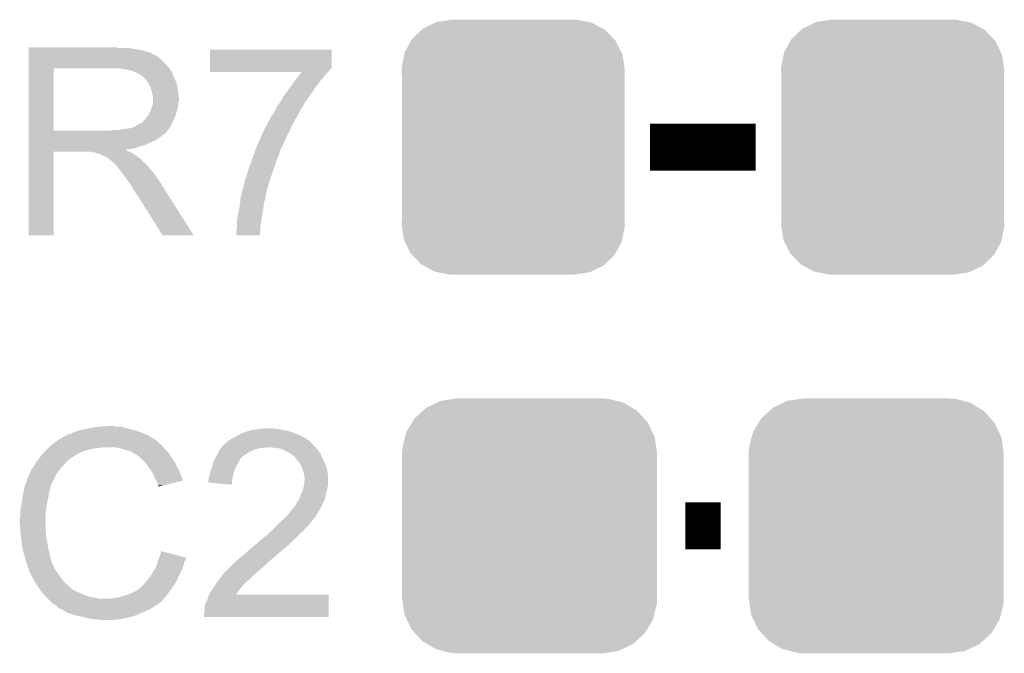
# Model space of a CAD drawing. Extents: x -1.3 to 24.2, y -3.9 to 53.4.
# Tile 31 of 39: x 6.5 to 10.7, y 43.7 to 46.4. Entities that reach past the tile are written whole.
import ezdxf

# ---------------------------------------------------------------- set-up
doc = ezdxf.new("R2010")
doc.units = 0
doc.layers.get('0').update_dxf_attribs({"linetype": 'CONTINUOUS'})
doc.layers.add('HVAC_2_CLICK_V101_GTO', color=14, linetype='CONTINUOUS')
doc.layers.add('HVAC_2_CLICK_V101_GTS', color=12, linetype='CONTINUOUS')

# ---------------------------------------------------------------- blocks, each defined once
blk = doc.blocks.new('CUSTOM_76')
for points in [[(-0.39557, 0.507216), (-0.39008, 0.512452), (0.397276, 0.507216), (0.3876, 0.512452)], [(-0.39008, 0.512452), (-0.336512, 0.538644), (0.3876, 0.512452), (0.339192, 0.538644)], [(-0.336512, 0.538644), (-0.330752, 0.54146), (0.339192, 0.538644), (0.324464, 0.54146)], [(-0.330752, 0.54146), (-0.266332, 0.551046), (0.324464, 0.54146), (0.274326, 0.551046)], [(-0.266332, 0.551046), (-0.26543, 0.55118), (0.274326, 0.551046), (0.26543, 0.55118)], [(-0.437866, 0.466866), (-0.39557, 0.507216), (0.436224, 0.466866), (0.397276, 0.507216)], [(-0.469636, 0.408968), (-0.4418, 0.4597), (0.468318, 0.408968), (0.44314, 0.4597)], [(-0.4418, 0.4597), (-0.437866, 0.466866), (0.44314, 0.4597), (0.436224, 0.466866)], [(-0.482418, 0.344176), (-0.4713, 0.400542), (0.481224, 0.344176), (0.472498, 0.400542)], [(-0.4713, 0.400542), (-0.469636, 0.408968), (0.472498, 0.400542), (0.468318, 0.408968)], [(-0.4826, 0.33528), (-0.482418, 0.344176), (0.4826, 0.33528), (0.481224, 0.344176)], [(-0.48133, 0.311898), (-0.4826, 0.33528), (0.48133, 0.311898), (0.4826, 0.33528)], [(-0.48133, 0.311896), (-0.48133, 0.311898), (0.48133, 0.311896), (0.48133, 0.311898)], [(-0.48133, -0.311896), (-0.48133, 0.311896), (0.48133, -0.311896), (0.48133, 0.311896)], [(-0.4826, -0.33528), (-0.481332, -0.311898), (0.4826, -0.33528), (0.48133, -0.311898)], [(-0.481222, -0.344176), (-0.4826, -0.33528), (0.482418, -0.344176), (0.4826, -0.33528)], [(-0.481332, -0.311898), (-0.48133, -0.311896), (0.48133, -0.311898), (0.48133, -0.311896)], [(-0.472498, -0.400542), (-0.481222, -0.344176), (0.471298, -0.400542), (0.482418, -0.344176)], [(-0.468316, -0.408968), (-0.472498, -0.400542), (0.469636, -0.408968), (0.471298, -0.400542)], [(-0.44314, -0.4597), (-0.468316, -0.408968), (0.441798, -0.4597), (0.469636, -0.408968)], [(-0.436222, -0.466866), (-0.44314, -0.4597), (0.437866, -0.466866), (0.441798, -0.4597)], [(-0.397276, -0.507216), (-0.436222, -0.466866), (0.395568, -0.507216), (0.437866, -0.466866)], [(-0.387598, -0.512452), (-0.397276, -0.507216), (0.39008, -0.512452), (0.395568, -0.507216)], [(-0.339192, -0.538644), (-0.387598, -0.512452), (0.33651, -0.538644), (0.39008, -0.512452)], [(-0.324462, -0.54146), (-0.339192, -0.538644), (0.330752, -0.54146), (0.33651, -0.538644)], [(-0.274326, -0.551046), (-0.324462, -0.54146), (0.26633, -0.551046), (0.330752, -0.54146)], [(-0.26543, -0.55118), (-0.274326, -0.551046), (0.26543, -0.55118), (0.26633, -0.551046)]]:
    blk.add_solid(points)
blk = doc.blocks.new('CUSTOM_77')
for points in [[(-0.461888, 0.497124), (-0.445816, 0.51162), (0.465342, 0.497124), (0.441342, 0.51162)], [(-0.445816, 0.51162), (-0.400774, 0.532846), (0.441342, 0.51162), (0.406198, 0.532846)], [(-0.400774, 0.532846), (-0.383312, 0.541074), (0.406198, 0.532846), (0.373946, 0.541074)], [(-0.383312, 0.541074), (-0.323442, 0.549926), (0.373946, 0.541074), (0.339246, 0.549926)], [(-0.323442, 0.549926), (-0.31496, 0.55118), (0.339246, 0.549926), (0.31496, 0.55118)], [(-0.497124, 0.465342), (-0.461888, 0.497124), (0.49401, 0.465342), (0.465342, 0.497124)], [(-0.532846, 0.406198), (-0.508918, 0.445816), (0.53029, 0.406198), (0.51162, 0.445816)], [(-0.508918, 0.445816), (-0.497124, 0.465342), (0.51162, 0.445816), (0.49401, 0.465342)], [(-0.549926, 0.339246), (-0.538686, 0.383312), (0.54759, 0.339246), (0.541074, 0.383312)], [(-0.538686, 0.383312), (-0.532846, 0.406198), (0.541074, 0.383312), (0.53029, 0.406198)], [(-0.55118, 0.31496), (-0.549926, 0.339246), (0.55118, 0.31496), (0.54759, 0.339246)], [(-0.55118, -0.31496), (-0.55118, 0.31496), (0.55118, -0.31496), (0.55118, 0.31496)], [(-0.547588, -0.339246), (-0.55118, -0.31496), (0.549926, -0.339246), (0.55118, -0.31496)], [(-0.541074, -0.383312), (-0.547588, -0.339246), (0.538684, -0.383312), (0.549926, -0.339246)], [(-0.530288, -0.406198), (-0.541074, -0.383312), (0.532846, -0.406198), (0.538684, -0.383312)], [(-0.51162, -0.445816), (-0.530288, -0.406198), (0.508916, -0.445816), (0.532846, -0.406198)], [(-0.494008, -0.465342), (-0.51162, -0.445816), (0.497124, -0.465342), (0.508916, -0.445816)], [(-0.465342, -0.497124), (-0.494008, -0.465342), (0.461886, -0.497124), (0.497124, -0.465342)], [(-0.44134, -0.51162), (-0.465342, -0.497124), (0.445816, -0.51162), (0.461886, -0.497124)], [(-0.406198, -0.532846), (-0.44134, -0.51162), (0.400772, -0.532846), (0.445816, -0.51162)], [(-0.373944, -0.541074), (-0.406198, -0.532846), (0.383312, -0.541074), (0.400772, -0.532846)], [(-0.339246, -0.549926), (-0.373944, -0.541074), (0.32344, -0.549926), (0.383312, -0.541074)], [(-0.31496, -0.55118), (-0.339246, -0.549926), (0.31496, -0.55118), (0.32344, -0.549926)]]:
    blk.add_solid(points)

msp = doc.modelspace()

# ---------------------------------------------------------------- linework, layer by layer
at = {"layer": 'HVAC_2_CLICK_V101_GTO', "const_width": 0.2032}
for points in [[(9.1948, 45.8978), (9.652, 45.8978)], [(9.3472, 44.2595), (9.4996, 44.2595)]]:
    msp.add_lwpolyline(points, dxfattribs=at)
at = {"layer": 'HVAC_2_CLICK_V101_GTO'}
for points in [[(6.5075, 46.329598), (6.507502, 46.3296), (6.885942, 46.329598), (6.507502, 46.3296)], [(6.5075, 46.32706), (6.5075, 46.329598), (6.893564, 46.32706), (6.885942, 46.329598)], [(6.5075, 46.32452), (6.5075, 46.32706), (6.95452, 46.32452), (6.92912, 46.32706)], [(6.5075, 46.31944), (6.5075, 46.32452), (6.98246, 46.31944), (6.95452, 46.32452)], [(6.5075, 46.314358), (6.5075, 46.31944), (7.00786, 46.314358), (6.98246, 46.31944)], [(7.292344, 46.240694), (7.29236, 46.319418), (7.818114, 46.240694), (7.81812, 46.319418)], [(7.29236, 46.319418), (7.292362, 46.31944), (7.81812, 46.319418), (7.292362, 46.31944)], [(6.507498, 46.24832), (6.5075, 46.2788), (7.10946, 46.24832), (7.07898, 46.2788)], [(6.5075, 46.309282), (6.5075, 46.314358), (7.0231, 46.309282), (7.00786, 46.314358)], [(6.5075, 46.30674), (6.5075, 46.309282), (7.033262, 46.30674), (7.0231, 46.309282)], [(6.5075, 46.306734), (6.5075, 46.30674), (7.035806, 46.306734), (7.033262, 46.30674)], [(6.5075, 46.30166), (6.5075, 46.306734), (7.040884, 46.30166), (7.035806, 46.306734)], [(6.5075, 46.29658), (6.5075, 46.30166), (7.053582, 46.29658), (7.040884, 46.30166)], [(6.5075, 46.28896), (6.5075, 46.29658), (7.06628, 46.28896), (7.053582, 46.29658)], [(6.5075, 46.2788), (6.5075, 46.28896), (7.07898, 46.2788), (7.06628, 46.28896)], [(6.507492, 45.968942), (6.507498, 46.23814), (6.6167, 45.968942), (6.616702, 46.23814)], [(6.507498, 46.23816), (6.507498, 46.24832), (7.116716, 46.23816), (7.10946, 46.24832)], [(6.507498, 46.23814), (6.507498, 46.23816), (6.616702, 46.23814), (6.8707, 46.23816)], [(6.93166, 46.23308), (6.903722, 46.23816), (7.120344, 46.23308), (7.116716, 46.23816)], [(6.943106, 46.230536), (6.93166, 46.23308), (7.12216, 46.230536), (7.120344, 46.23308)], [(7.29234, 46.225458), (7.292342, 46.23308), (7.805418, 46.225458), (7.8105, 46.23308)], [(7.292342, 46.23308), (7.292344, 46.240694), (7.8105, 46.23308), (7.818114, 46.240694)], [(6.954514, 46.228), (6.943106, 46.230536), (7.122182, 46.228), (7.12216, 46.230536)], [(6.954522, 46.227998), (6.954514, 46.228), (7.122814, 46.227998), (7.122182, 46.228)], [(6.954538, 46.227992), (6.954522, 46.227998), (7.124704, 46.227992), (7.122814, 46.227998)], [(6.9723, 46.22038), (6.954538, 46.227992), (7.129782, 46.22038), (7.124704, 46.227992)], [(6.972304, 46.220378), (6.9723, 46.22038), (7.129782, 46.220378), (7.129782, 46.22038)], [(6.987542, 46.212758), (6.972304, 46.220378), (7.131306, 46.212758), (7.129782, 46.220378)], [(6.995162, 46.207678), (6.987542, 46.212758), (7.132322, 46.207678), (7.131306, 46.212758)], [(7.002782, 46.202598), (6.995162, 46.207678), (7.134862, 46.202598), (7.132322, 46.207678)], [(7.00532, 46.20006), (7.002782, 46.202598), (7.136132, 46.20006), (7.134862, 46.202598)], [(7.01167, 46.19244), (7.00532, 46.20006), (7.13994, 46.19244), (7.136132, 46.20006)], [(7.01802, 46.18482), (7.01167, 46.19244), (7.143206, 46.18482), (7.13994, 46.19244)], [(7.29234, 46.222942), (7.29234, 46.225458), (7.802902, 46.222942), (7.805418, 46.225458)], [(7.688534, 46.22292), (7.29234, 46.222942), (7.80288, 46.22292), (7.802902, 46.222942)], [(7.66064, 46.18736), (7.666614, 46.194978), (7.7724, 46.18736), (7.780018, 46.194978)], [(7.666614, 46.194978), (7.676576, 46.207678), (7.780018, 46.194978), (7.787638, 46.207678)], [(7.676576, 46.207678), (7.688534, 46.22292), (7.787638, 46.207678), (7.80288, 46.22292)], [(7.024794, 46.174658), (7.01802, 46.18482), (7.14756, 46.174658), (7.143206, 46.18482)], [(7.02818, 46.169578), (7.024794, 46.174658), (7.14883, 46.169578), (7.14756, 46.174658)], [(7.0358, 46.154338), (7.02818, 46.169578), (7.15264, 46.154338), (7.14883, 46.169578)], [(7.04088, 46.139098), (7.0358, 46.154338), (7.154334, 46.139098), (7.15264, 46.154338)], [(7.620726, 46.131482), (7.635238, 46.151798), (7.73176, 46.131482), (7.74446, 46.151798)], [(7.635238, 46.151798), (7.646124, 46.16704), (7.74446, 46.151798), (7.75716, 46.16704)], [(7.646124, 46.16704), (7.65701, 46.18228), (7.75716, 46.16704), (7.76732, 46.18228)], [(7.65701, 46.18228), (7.66064, 46.18736), (7.76732, 46.18228), (7.7724, 46.18736)], [(7.04342, 46.1264), (7.04088, 46.139098), (7.155746, 46.1264), (7.154334, 46.139098)], [(7.04596, 46.116238), (7.04342, 46.1264), (7.156874, 46.116238), (7.155746, 46.1264)], [(7.04596, 46.108618), (7.04596, 46.116238), (7.15772, 46.108618), (7.156874, 46.116238)], [(7.04596, 46.098456), (7.04596, 46.108618), (7.157718, 46.098456), (7.15772, 46.108618)], [(7.595772, 46.09338), (7.608276, 46.1137), (7.703818, 46.09338), (7.71906, 46.1137)], [(7.608276, 46.1137), (7.609838, 46.116238), (7.71906, 46.1137), (7.720872, 46.116238)], [(7.609838, 46.116238), (7.620726, 46.131482), (7.720872, 46.116238), (7.73176, 46.131482)], [(7.036434, 46.057822), (7.03834, 46.065438), (7.1501, 46.057822), (7.152004, 46.065438)], [(7.03834, 46.065438), (7.043418, 46.078138), (7.152004, 46.065438), (7.15518, 46.078138)], [(7.043418, 46.078138), (7.045958, 46.093376), (7.15518, 46.078138), (7.15518, 46.093376)], [(7.045958, 46.093376), (7.04596, 46.093378), (7.15518, 46.093376), (7.15518, 46.093378)], [(7.04596, 46.093378), (7.04596, 46.098456), (7.15518, 46.093378), (7.157718, 46.098456)], [(7.57174, 46.05274), (7.579362, 46.067982), (7.680452, 46.05274), (7.689596, 46.067982)], [(7.579362, 46.067982), (7.581052, 46.07052), (7.689596, 46.067982), (7.69112, 46.07052)], [(7.581052, 46.07052), (7.58952, 46.08322), (7.69112, 46.07052), (7.698174, 46.08322)], [(7.58952, 46.08322), (7.595772, 46.09338), (7.698174, 46.08322), (7.703818, 46.09338)], [(7.002778, 46.00956), (7.015478, 46.02226), (7.13232, 46.00956), (7.137964, 46.02226)], [(7.015478, 46.02226), (7.0231, 46.032418), (7.137964, 46.02226), (7.14248, 46.032418)], [(7.0231, 46.032418), (7.025638, 46.03496), (7.14248, 46.032418), (7.143242, 46.03496)], [(7.025638, 46.03496), (7.02818, 46.04004), (7.143242, 46.03496), (7.144766, 46.04004)], [(7.02818, 46.04004), (7.03072, 46.04766), (7.144766, 46.04004), (7.14705, 46.04766)], [(7.03072, 46.04766), (7.035798, 46.055276), (7.14705, 46.04766), (7.149336, 46.055276)], [(7.035798, 46.055276), (7.036434, 46.057822), (7.149336, 46.055276), (7.1501, 46.057822)], [(7.548878, 46.014638), (7.551412, 46.019706), (7.6581, 46.014638), (7.660634, 46.019706)], [(7.551412, 46.019706), (7.55142, 46.01972), (7.660634, 46.019706), (7.663166, 46.01972)], [(7.55142, 46.01972), (7.556502, 46.02988), (7.663166, 46.01972), (7.66825, 46.02988)], [(7.556502, 46.02988), (7.564122, 46.040042), (7.66825, 46.02988), (7.673338, 46.040042)], [(7.564122, 46.040042), (7.567168, 46.04512), (7.673338, 46.040042), (7.67588, 46.04512)], [(7.567168, 46.04512), (7.57174, 46.05274), (7.67588, 46.04512), (7.680452, 46.05274)], [(6.90626, 45.974), (6.92658, 45.97654), (7.111492, 45.974), (7.113524, 45.97654)], [(6.92658, 45.97654), (6.944358, 45.97908), (7.113524, 45.97654), (7.115556, 45.97908)], [(6.944358, 45.97908), (6.962138, 45.984158), (7.115556, 45.97908), (7.119618, 45.984158)], [(6.962138, 45.984158), (6.96214, 45.98416), (7.119618, 45.984158), (7.11962, 45.98416)], [(6.96214, 45.98416), (6.967218, 45.9867), (7.11962, 45.98416), (7.12089, 45.9867)], [(6.967218, 45.9867), (6.974838, 45.991778), (7.12089, 45.9867), (7.123428, 45.991778)], [(6.974838, 45.991778), (6.995156, 46.001938), (7.123428, 45.991778), (7.128508, 46.001938)], [(6.995156, 46.001938), (7.002778, 46.00956), (7.128508, 46.001938), (7.13232, 46.00956)], [(7.524948, 45.968916), (7.53297, 45.98416), (7.637778, 45.968916), (7.64286, 45.98416)], [(7.53297, 45.98416), (7.539656, 45.996862), (7.64286, 45.98416), (7.65048, 45.996862)], [(7.539656, 45.996862), (7.545002, 46.00702), (7.65048, 45.996862), (7.65556, 46.00702)], [(7.545002, 46.00702), (7.54634, 46.00956), (7.65556, 46.00702), (7.656406, 46.00956)], [(7.54634, 46.00956), (7.548878, 46.014638), (7.656406, 46.00956), (7.6581, 46.014638)], [(6.50749, 45.953678), (6.507492, 45.9613), (7.094216, 45.953678), (7.101838, 45.9613)], [(6.50749, 45.951138), (6.50749, 45.953678), (7.08914, 45.951138), (7.094216, 45.953678)], [(6.50749, 45.94606), (6.50749, 45.951138), (7.08406, 45.94606), (7.08914, 45.951138)], [(6.50749, 45.9359), (6.50749, 45.94606), (7.06882, 45.9359), (7.08406, 45.94606)], [(6.50749, 45.92828), (6.50749, 45.9359), (7.05866, 45.92828), (7.06882, 45.9359)], [(6.507492, 45.96892), (6.507492, 45.968942), (6.857998, 45.96892), (6.6167, 45.968942)], [(6.507492, 45.9613), (6.507492, 45.96892), (7.101838, 45.9613), (7.107554, 45.96892)], [(6.857998, 45.96892), (6.870698, 45.97146), (7.107554, 45.96892), (7.10946, 45.97146)], [(6.888478, 45.97146), (6.90626, 45.974), (7.10946, 45.97146), (7.111492, 45.974)], [(7.50062, 45.91558), (7.50965, 45.9359), (7.610968, 45.91558), (7.62, 45.9359)], [(7.50965, 45.9359), (7.517552, 45.95368), (7.62, 45.9359), (7.62762, 45.95368)], [(7.517552, 45.95368), (7.52094, 45.9613), (7.62762, 45.95368), (7.6327, 45.9613)], [(7.52094, 45.9613), (7.524948, 45.968916), (7.6327, 45.9613), (7.637778, 45.968916)], [(6.50749, 45.91812), (6.50749, 45.92828), (7.033258, 45.91812), (7.05866, 45.92828)], [(6.50749, 45.9105), (6.50749, 45.91812), (7.02056, 45.9105), (7.033258, 45.91812)], [(6.50749, 45.90542), (6.50749, 45.9105), (7.00532, 45.90542), (7.02056, 45.9105)], [(6.50749, 45.90034), (6.50749, 45.90542), (6.987538, 45.90034), (7.00532, 45.90542)], [(6.50749, 45.89272), (6.50749, 45.90034), (6.969756, 45.89272), (6.987538, 45.90034)], [(6.50749, 45.887608), (6.50749, 45.89272), (6.929152, 45.887608), (6.969756, 45.89272)], [(7.48284, 45.86986), (7.491728, 45.892718), (7.59206, 45.86986), (7.59968, 45.892718)], [(7.491728, 45.892718), (7.499632, 45.91304), (7.59968, 45.892718), (7.60984, 45.91304)], [(7.499632, 45.91304), (7.50062, 45.91558), (7.60984, 45.91304), (7.610968, 45.91558)], [(6.50748, 45.516822), (6.507488, 45.877458), (6.616678, 45.516822), (6.6167, 45.877458)], [(6.507488, 45.88256), (6.50749, 45.887608), (6.9342, 45.88256), (6.929152, 45.887608)], [(6.507488, 45.87748), (6.507488, 45.88256), (6.94182, 45.87748), (6.9342, 45.88256)], [(6.507488, 45.877458), (6.507488, 45.87748), (6.6167, 45.877458), (6.776716, 45.87748)], [(6.776724, 45.877478), (6.776716, 45.87748), (6.941822, 45.877478), (6.94182, 45.87748)], [(6.784338, 45.874942), (6.776724, 45.877478), (6.951966, 45.874942), (6.941822, 45.877478)], [(6.794494, 45.87494), (6.784338, 45.874942), (6.951974, 45.87494), (6.951966, 45.874942)], [(6.794498, 45.874938), (6.794494, 45.87494), (6.951982, 45.874938), (6.951974, 45.87494)], [(6.797034, 45.872406), (6.794498, 45.874938), (6.956034, 45.872406), (6.951982, 45.874938)], [(6.799578, 45.8724), (6.797034, 45.872406), (6.956044, 45.8724), (6.956034, 45.872406)], [(6.81736, 45.867322), (6.799578, 45.8724), (6.964168, 45.867322), (6.956044, 45.8724)], [(6.824976, 45.862242), (6.81736, 45.867322), (6.972296, 45.862242), (6.964168, 45.867322)], [(6.824988, 45.862238), (6.824976, 45.862242), (6.972302, 45.862238), (6.972296, 45.862242)], [(6.840218, 45.85716), (6.824988, 45.862238), (6.977382, 45.85716), (6.972302, 45.862238)], [(6.845296, 45.854622), (6.840218, 45.85716), (6.97992, 45.854622), (6.977382, 45.85716)], [(6.84784, 45.852082), (6.845296, 45.854622), (6.98246, 45.852082), (6.97992, 45.854622)], [(6.847846, 45.852078), (6.84784, 45.852082), (6.982464, 45.852078), (6.98246, 45.852082)], [(6.854618, 45.846998), (6.847846, 45.852078), (6.99262, 45.846998), (6.982464, 45.852078)], [(7.473768, 45.84446), (7.47522, 45.84954), (7.5819, 45.84446), (7.583932, 45.84954)], [(7.47522, 45.84954), (7.48284, 45.86986), (7.583932, 45.84954), (7.59206, 45.86986)], [(6.858002, 45.84446), (6.854618, 45.846998), (6.99516, 45.84446), (6.99262, 45.846998)], [(6.868158, 45.83684), (6.858002, 45.84446), (7.000242, 45.83684), (6.99516, 45.84446)], [(6.868162, 45.836838), (6.868158, 45.83684), (7.000242, 45.836838), (7.000242, 45.83684)], [(6.875782, 45.829218), (6.868162, 45.836838), (7.0104, 45.829218), (7.000242, 45.836838)], [(6.88848, 45.81652), (6.875782, 45.829218), (7.0231, 45.81652), (7.0104, 45.829218)], [(6.893558, 45.811442), (6.88848, 45.81652), (7.026728, 45.811442), (7.0231, 45.81652)], [(6.898638, 45.803822), (6.893558, 45.811442), (7.032172, 45.803822), (7.026728, 45.811442)], [(7.457442, 45.7962), (7.46252, 45.813982), (7.565008, 45.7962), (7.571232, 45.813982)], [(7.46252, 45.813982), (7.470142, 45.83176), (7.571232, 45.813982), (7.577454, 45.83176)], [(7.470142, 45.83176), (7.473768, 45.84446), (7.577454, 45.83176), (7.5819, 45.84446)], [(6.901174, 45.798754), (6.898638, 45.803822), (7.035792, 45.798754), (7.032172, 45.803822)], [(6.90371, 45.79874), (6.901174, 45.798754), (7.035802, 45.79874), (7.035792, 45.798754)], [(6.903712, 45.798738), (6.90371, 45.79874), (7.035802, 45.798738), (7.035802, 45.79874)], [(6.9146, 45.7835), (6.903712, 45.798738), (7.05104, 45.7835), (7.035802, 45.798738)], [(6.947264, 45.73778), (6.9146, 45.7835), (7.08152, 45.73778), (7.05104, 45.7835)], [(7.44474, 45.76064), (7.44982, 45.770802), (7.553114, 45.76064), (7.5565, 45.770802)], [(7.44982, 45.770802), (7.452362, 45.783502), (7.5565, 45.770802), (7.560734, 45.783502)], [(7.452362, 45.783502), (7.456424, 45.79366), (7.560734, 45.783502), (7.56412, 45.79366)], [(7.456424, 45.79366), (7.457442, 45.7962), (7.56412, 45.79366), (7.565008, 45.7962)], [(6.95452, 45.727622), (6.947264, 45.73778), (7.08794, 45.727622), (7.08152, 45.73778)], [(6.96468, 45.70984), (6.95452, 45.727622), (7.09918, 45.70984), (7.08794, 45.727622)], [(7.430168, 45.70222), (7.435514, 45.72254), (7.53618, 45.70222), (7.541262, 45.72254)], [(7.435514, 45.72254), (7.43752, 45.730158), (7.541262, 45.72254), (7.543798, 45.730158)], [(7.43752, 45.730158), (7.438854, 45.735234), (7.543798, 45.730158), (7.5438, 45.735234)], [(7.438854, 45.735234), (7.439524, 45.737774), (7.5438, 45.735234), (7.546334, 45.737774)], [(7.439524, 45.737774), (7.440192, 45.740316), (7.546334, 45.737774), (7.54634, 45.740316)], [(7.440192, 45.740316), (7.4422, 45.747942), (7.54634, 45.740316), (7.54888, 45.747942)], [(7.4422, 45.747942), (7.442202, 45.753022), (7.54888, 45.747942), (7.550574, 45.753022)], [(7.442202, 45.753022), (7.44474, 45.76064), (7.550574, 45.753022), (7.553114, 45.76064)], [(6.972298, 45.697142), (6.96468, 45.70984), (7.107204, 45.697142), (7.09918, 45.70984)], [(6.977374, 45.692066), (6.972298, 45.697142), (7.110412, 45.692066), (7.107204, 45.697142)], [(6.97738, 45.689526), (6.977374, 45.692066), (7.112018, 45.689526), (7.110412, 45.692066)], [(6.979918, 45.686982), (6.97738, 45.689526), (7.113626, 45.686982), (7.112018, 45.689526)], [(7.086598, 45.51681), (6.979918, 45.686982), (7.221174, 45.51681), (7.113626, 45.686982)], [(7.42442, 45.67682), (7.427242, 45.68952), (7.53152, 45.67682), (7.53364, 45.68952)], [(7.427242, 45.68952), (7.4295, 45.69968), (7.53364, 45.68952), (7.535672, 45.69968)], [(7.4295, 45.69968), (7.430168, 45.70222), (7.535672, 45.69968), (7.53618, 45.70222)], [(7.41934, 45.633642), (7.420292, 45.64126), (7.522464, 45.633642), (7.52348, 45.64126)], [(7.420292, 45.64126), (7.42188, 45.65396), (7.52348, 45.64126), (7.525294, 45.65396)], [(7.42188, 45.65396), (7.422444, 45.659038), (7.525294, 45.65396), (7.52602, 45.659038)], [(7.422444, 45.659038), (7.424136, 45.674278), (7.52602, 45.659038), (7.531098, 45.674278)], [(7.424136, 45.674278), (7.42442, 45.67682), (7.531098, 45.674278), (7.53152, 45.67682)], [(7.40918, 45.582842), (7.412566, 45.603162), (7.51459, 45.582842), (7.5184, 45.603162)], [(7.412566, 45.603162), (7.41426, 45.61332), (7.5184, 45.603162), (7.519754, 45.61332)], [(7.41426, 45.61332), (7.41934, 45.633642), (7.519754, 45.61332), (7.522464, 45.633642)], [(7.40664, 45.542202), (7.40918, 45.554902), (7.509642, 45.542202), (7.510352, 45.554902)], [(7.40918, 45.56252), (7.40918, 45.582842), (7.51078, 45.56252), (7.51459, 45.582842)], [(7.40918, 45.554902), (7.40918, 45.56252), (7.510352, 45.554902), (7.51078, 45.56252)], [(6.616678, 45.5168), (6.50748, 45.516822), (6.616678, 45.5168), (6.616678, 45.516822)], [(7.22118, 45.5168), (7.221174, 45.51681), (7.22118, 45.5168), (7.086598, 45.51681)], [(7.40664, 45.516822), (7.40664, 45.542202), (7.50822, 45.516822), (7.509642, 45.542202)], [(7.50822, 45.5168), (7.40664, 45.516822), (7.50822, 45.5168), (7.50822, 45.516822)], [(6.680202, 44.655742), (6.690362, 44.65828), (7.013782, 44.655742), (7.00786, 44.65828)], [(6.690362, 44.65828), (6.70052, 44.66336), (7.00786, 44.65828), (6.996008, 44.66336)], [(6.70052, 44.66336), (6.706868, 44.6659), (6.996008, 44.66336), (6.990082, 44.6659)], [(6.706868, 44.6659), (6.713218, 44.66844), (6.990082, 44.6659), (6.981826, 44.66844)], [(6.713218, 44.66844), (6.72846, 44.67352), (6.981826, 44.66844), (6.965314, 44.67352)], [(6.72846, 44.67352), (6.7437, 44.67606), (6.965314, 44.67352), (6.957058, 44.67606)], [(6.7437, 44.67606), (6.77672, 44.68368), (6.957058, 44.67606), (6.92405, 44.68368)], [(6.77672, 44.68368), (6.776734, 44.683682), (6.92405, 44.68368), (6.92404, 44.683682)], [(6.776734, 44.683682), (6.814804, 44.688758), (6.92404, 44.683682), (6.908802, 44.688758)], [(6.814804, 44.688758), (6.81482, 44.68876), (6.908802, 44.688758), (6.883402, 44.68876)], [(6.81482, 44.68876), (6.852918, 44.6913), (6.883402, 44.68876), (6.873238, 44.6913)], [(7.415952, 44.6532), (7.42442, 44.65828), (7.67588, 44.6532), (7.663688, 44.65828)], [(7.42442, 44.65828), (7.447274, 44.665898), (7.663688, 44.65828), (7.645402, 44.665898)], [(7.447274, 44.665898), (7.470142, 44.67352), (7.645402, 44.665898), (7.61492, 44.67352)], [(7.470142, 44.67352), (7.48792, 44.67606), (7.61492, 44.67352), (7.602222, 44.67606)], [(7.48792, 44.67606), (7.50824, 44.6786), (7.602222, 44.67606), (7.589522, 44.6786)], [(7.50824, 44.6786), (7.528562, 44.68114), (7.576824, 44.6786), (7.569196, 44.68114)], [(6.611898, 44.612558), (6.618108, 44.617638), (7.078982, 44.612558), (7.071362, 44.617638)], [(6.618108, 44.617638), (6.62432, 44.62272), (7.071362, 44.617638), (7.067972, 44.62272)], [(6.62432, 44.62272), (6.628124, 44.625256), (7.067972, 44.62272), (7.06628, 44.625256)], [(6.628124, 44.625256), (6.631936, 44.627798), (7.06628, 44.625256), (7.061204, 44.627798)], [(6.631936, 44.627798), (6.63194, 44.6278), (7.061204, 44.627798), (7.058682, 44.6278)], [(6.63194, 44.6278), (6.635732, 44.630328), (7.058682, 44.6278), (7.058658, 44.630328)], [(6.635732, 44.630328), (6.650996, 44.640502), (7.058658, 44.630328), (7.040878, 44.640502)], [(6.650996, 44.640502), (6.654804, 44.64304), (7.040878, 44.640502), (7.037072, 44.64304)], [(6.654804, 44.64304), (6.657346, 44.643046), (7.037072, 44.64304), (7.037062, 44.643046)], [(6.657346, 44.643046), (6.659884, 44.645582), (7.037062, 44.643046), (7.033258, 44.645582)], [(6.659884, 44.645582), (6.670034, 44.650658), (7.033258, 44.645582), (7.025642, 44.650658)], [(6.670034, 44.650658), (6.680202, 44.655742), (7.025642, 44.650658), (7.013782, 44.655742)], [(7.350762, 44.610022), (7.36346, 44.620188), (7.739378, 44.610022), (7.729212, 44.620188)], [(7.36346, 44.620188), (7.363482, 44.62272), (7.729212, 44.620188), (7.72668, 44.62272)], [(7.363482, 44.62272), (7.366006, 44.622726), (7.72668, 44.62272), (7.726674, 44.622726)], [(7.366006, 44.622726), (7.371078, 44.627798), (7.726674, 44.622726), (7.721602, 44.627798)], [(7.371078, 44.627798), (7.371084, 44.627802), (7.721602, 44.627798), (7.721596, 44.627802)], [(7.371084, 44.627802), (7.376162, 44.630342), (7.721596, 44.627802), (7.717786, 44.630342)], [(7.376162, 44.630342), (7.387588, 44.637958), (7.717786, 44.630342), (7.706362, 44.637958)], [(7.387588, 44.637958), (7.391402, 44.6405), (7.706362, 44.637958), (7.70128, 44.6405)], [(7.391402, 44.6405), (7.411718, 44.65066), (7.70128, 44.6405), (7.68096, 44.65066)], [(7.411718, 44.65066), (7.415952, 44.6532), (7.68096, 44.65066), (7.67588, 44.6532)], [(6.567424, 44.56938), (6.57352, 44.577), (6.718302, 44.56938), (6.73354, 44.577)], [(6.57352, 44.577), (6.5786, 44.58208), (6.73354, 44.577), (6.7437, 44.58208)], [(6.5786, 44.58208), (6.58622, 44.5897), (6.7437, 44.58208), (6.77164, 44.5897)], [(6.58622, 44.5897), (6.5913, 44.59478), (6.77164, 44.5897), (6.7945, 44.59478)], [(6.5913, 44.59478), (6.59384, 44.59732), (6.7945, 44.59478), (6.817358, 44.59732)], [(6.59384, 44.59732), (6.59638, 44.59986), (6.817358, 44.59732), (6.827518, 44.59986)], [(6.59638, 44.59986), (6.602586, 44.604938), (7.090412, 44.59986), (7.0866, 44.604938)], [(6.602586, 44.604938), (6.611898, 44.612558), (7.0866, 44.604938), (7.078982, 44.612558)], [(6.906258, 44.59478), (6.880858, 44.59986), (7.094222, 44.59478), (7.090412, 44.59986)], [(6.929122, 44.58716), (6.906258, 44.59478), (7.101842, 44.58716), (7.094222, 44.59478)], [(6.949438, 44.582082), (6.929122, 44.58716), (7.106918, 44.582082), (7.101842, 44.58716)], [(6.960878, 44.574456), (6.949438, 44.582082), (7.114542, 44.574456), (7.106918, 44.582082)], [(6.964678, 44.571922), (6.960878, 44.574456), (7.11581, 44.571922), (7.114542, 44.574456)], [(6.974838, 44.56684), (6.964678, 44.571922), (7.11835, 44.56684), (7.11581, 44.571922)], [(7.32409, 44.56938), (7.330438, 44.582078), (7.447282, 44.56938), (7.4676, 44.582078)], [(7.330438, 44.582078), (7.330442, 44.582082), (7.4676, 44.582078), (7.467608, 44.582082)], [(7.330442, 44.582082), (7.33552, 44.5897), (7.467608, 44.582082), (7.485378, 44.5897)], [(7.33552, 44.5897), (7.338906, 44.59478), (7.485378, 44.5897), (7.503158, 44.59478)], [(7.338906, 44.59478), (7.3406, 44.59732), (7.503158, 44.59478), (7.52094, 44.59732)], [(7.3406, 44.59732), (7.34263, 44.599858), (7.533636, 44.59732), (7.538716, 44.599858)], [(7.34263, 44.599858), (7.342632, 44.59986), (7.538716, 44.599858), (7.546342, 44.59986)], [(7.342632, 44.59986), (7.346696, 44.60494), (7.747848, 44.59986), (7.74446, 44.60494)], [(7.346696, 44.60494), (7.350762, 44.610022), (7.74446, 44.60494), (7.739378, 44.610022)], [(7.57174, 44.59732), (7.546342, 44.59986), (7.749542, 44.59732), (7.747848, 44.59986)], [(7.571756, 44.597318), (7.57174, 44.59732), (7.749542, 44.597318), (7.749542, 44.59732)], [(7.592058, 44.59478), (7.571756, 44.597318), (7.75208, 44.59478), (7.749542, 44.597318)], [(7.605606, 44.5897), (7.592058, 44.59478), (7.75716, 44.5897), (7.75208, 44.59478)], [(7.61238, 44.58716), (7.605606, 44.5897), (7.758854, 44.58716), (7.75716, 44.5897)], [(7.62254, 44.58208), (7.61238, 44.58716), (7.76224, 44.58208), (7.758854, 44.58716)], [(7.62762, 44.57954), (7.62254, 44.58208), (7.764146, 44.57954), (7.76224, 44.58208)], [(7.640318, 44.571922), (7.62762, 44.57954), (7.769858, 44.571922), (7.764146, 44.57954)], [(7.640324, 44.571918), (7.640318, 44.571922), (7.76986, 44.571918), (7.769858, 44.571922)], [(7.65048, 44.564302), (7.640324, 44.571918), (7.773246, 44.564302), (7.76986, 44.571918)], [(6.534148, 44.52366), (6.537962, 44.53128), (6.65988, 44.52366), (6.6675, 44.53128)], [(6.537962, 44.53128), (6.549388, 44.546518), (6.6675, 44.53128), (6.682738, 44.546518)], [(6.549388, 44.546518), (6.5532, 44.5516), (6.682738, 44.546518), (6.69036, 44.5516)], [(6.5532, 44.5516), (6.55523, 44.554138), (6.69036, 44.5516), (6.692898, 44.554138)], [(6.55523, 44.554138), (6.567424, 44.56938), (6.692898, 44.554138), (6.718302, 44.56938)], [(6.98246, 44.56176), (6.974838, 44.56684), (7.12089, 44.56176), (7.11835, 44.56684)], [(6.985, 44.55922), (6.98246, 44.56176), (7.12216, 44.55922), (7.12089, 44.56176)], [(6.985, 44.559218), (6.985, 44.55922), (7.122162, 44.559218), (7.12216, 44.55922)], [(6.999516, 44.54652), (6.985, 44.559218), (7.13232, 44.54652), (7.122162, 44.559218)], [(7.00532, 44.541442), (6.999516, 44.54652), (7.135706, 44.541442), (7.13232, 44.54652)], [(7.012942, 44.53128), (7.00532, 44.541442), (7.14248, 44.53128), (7.135706, 44.541442)], [(7.026276, 44.513498), (7.012942, 44.53128), (7.1501, 44.513498), (7.14248, 44.53128)], [(7.299962, 44.51096), (7.307578, 44.538898), (7.40283, 44.51096), (7.4168, 44.538898)], [(7.307578, 44.538898), (7.30758, 44.538902), (7.4168, 44.538898), (7.416802, 44.538902)], [(7.30758, 44.538902), (7.31312, 44.54906), (7.416802, 44.538902), (7.424418, 44.54906)], [(7.31312, 44.54906), (7.31589, 44.554136), (7.424418, 44.54906), (7.426958, 44.554136)], [(7.31589, 44.554136), (7.317276, 44.556678), (7.426958, 44.554136), (7.429498, 44.556678)], [(7.317276, 44.556678), (7.32282, 44.56684), (7.429498, 44.556678), (7.443724, 44.56684)], [(7.32282, 44.56684), (7.32409, 44.56938), (7.443724, 44.56684), (7.447282, 44.56938)], [(7.655556, 44.561762), (7.65048, 44.564302), (7.774376, 44.561762), (7.773246, 44.564302)], [(7.658098, 44.559222), (7.655556, 44.561762), (7.775504, 44.559222), (7.774376, 44.561762)], [(7.665358, 44.54906), (7.658098, 44.559222), (7.78002, 44.54906), (7.775504, 44.559222)], [(7.6708, 44.54144), (7.665358, 44.54906), (7.783484, 44.54144), (7.78002, 44.54906)], [(7.683498, 44.5262), (7.6708, 44.54144), (7.790412, 44.5262), (7.783484, 44.54144)], [(6.512196, 44.485558), (6.517642, 44.49826), (6.6294, 44.485558), (6.638924, 44.49826)], [(6.517642, 44.49826), (6.52018, 44.500806), (6.638924, 44.49826), (6.640832, 44.500806)], [(6.52018, 44.500806), (6.520182, 44.503344), (6.640832, 44.500806), (6.642736, 44.503344)], [(6.520182, 44.503344), (6.521452, 44.505882), (6.642736, 44.503344), (6.64464, 44.505882)], [(6.521452, 44.505882), (6.522722, 44.50842), (6.64464, 44.505882), (6.646814, 44.50842)], [(6.522722, 44.50842), (6.5278, 44.5135), (6.646814, 44.50842), (6.65117, 44.5135)], [(6.5278, 44.5135), (6.53288, 44.521122), (6.65117, 44.5135), (6.657704, 44.521122)], [(6.53288, 44.521122), (6.534148, 44.52366), (6.657704, 44.521122), (6.65988, 44.52366)], [(7.0358, 44.500798), (7.026276, 44.513498), (7.157358, 44.500798), (7.1501, 44.513498)], [(7.038974, 44.49572), (7.0358, 44.500798), (7.16026, 44.49572), (7.157358, 44.500798)], [(7.048498, 44.480482), (7.038974, 44.49572), (7.165966, 44.480482), (7.16026, 44.49572)], [(7.29234, 44.48556), (7.292846, 44.488098), (7.393432, 44.48556), (7.39394, 44.488098)], [(7.292846, 44.488098), (7.294882, 44.498262), (7.39394, 44.488098), (7.39775, 44.498262)], [(7.294882, 44.498262), (7.298944, 44.50842), (7.39775, 44.498262), (7.40156, 44.50842)], [(7.298944, 44.50842), (7.299962, 44.51096), (7.40156, 44.50842), (7.40283, 44.51096)], [(7.685678, 44.521118), (7.683498, 44.5262), (7.79272, 44.521118), (7.790412, 44.5262)], [(7.69112, 44.508418), (7.685678, 44.521118), (7.796954, 44.508418), (7.79272, 44.521118)], [(7.691966, 44.50588), (7.69112, 44.508418), (7.7978, 44.50588), (7.796954, 44.508418)], [(7.696198, 44.49318), (7.691966, 44.50588), (7.799918, 44.49318), (7.7978, 44.50588)], [(7.696708, 44.49064), (7.696198, 44.49318), (7.80034, 44.49064), (7.799918, 44.49318)], [(7.700266, 44.472858), (7.696708, 44.49064), (7.80288, 44.472858), (7.80034, 44.49064)], [(6.493086, 44.434756), (6.5024, 44.462698), (6.604, 44.434756), (6.61797, 44.462698)], [(6.5024, 44.462698), (6.512196, 44.485558), (6.61797, 44.462698), (6.6294, 44.485558)], [(7.05612, 44.46016), (7.048498, 44.480482), (7.173574, 44.46016), (7.165966, 44.480482)], [(7.059512, 44.455074), (7.05612, 44.46016), (7.175476, 44.455074), (7.173574, 44.46016)], [(7.061198, 44.452544), (7.059512, 44.455074), (7.164838, 44.452544), (7.175476, 44.455074)], [(7.06374, 44.444922), (7.061198, 44.452544), (7.13279, 44.444922), (7.164838, 44.452544)], [(7.068818, 44.434764), (7.06374, 44.444922), (7.090078, 44.434764), (7.13279, 44.444922)], [(7.28472, 44.44748), (7.284722, 44.457622), (7.387324, 44.44748), (7.388346, 44.457622)], [(7.386298, 44.437302), (7.28472, 44.44748), (7.386298, 44.437302), (7.387324, 44.44748)], [(7.284722, 44.457622), (7.286412, 44.462702), (7.388346, 44.457622), (7.38886, 44.462702)], [(7.286412, 44.462702), (7.287258, 44.46524), (7.38886, 44.462702), (7.389366, 44.46524)], [(7.287258, 44.46524), (7.29234, 44.48556), (7.389366, 44.46524), (7.393432, 44.48556)], [(7.699056, 44.439838), (7.70128, 44.457622), (7.80288, 44.439838), (7.80288, 44.457622)], [(7.70128, 44.467782), (7.700266, 44.472858), (7.80288, 44.467782), (7.80288, 44.472858)], [(7.70128, 44.457622), (7.70128, 44.467782), (7.80288, 44.457622), (7.80288, 44.467782)], [(6.48208, 44.386502), (6.486144, 44.406818), (6.59384, 44.386502), (6.59638, 44.406818)], [(6.486144, 44.406818), (6.489192, 44.422058), (6.59638, 44.406818), (6.60146, 44.422058)], [(6.489192, 44.422058), (6.489702, 44.4246), (6.60146, 44.422058), (6.60273, 44.4246)], [(6.489702, 44.4246), (6.490546, 44.427136), (6.60273, 44.4246), (6.603998, 44.427136)], [(6.490546, 44.427136), (6.493086, 44.434756), (6.603998, 44.427136), (6.604, 44.434756)], [(7.06882, 44.429708), (7.068818, 44.434764), (7.06882, 44.429708), (7.090078, 44.434764)], [(7.68604, 44.39666), (7.692568, 44.411898), (7.79272, 44.39666), (7.797798, 44.411898)], [(7.692568, 44.411898), (7.69366, 44.414442), (7.797798, 44.411898), (7.798222, 44.414442)], [(7.69366, 44.414442), (7.696482, 44.42714), (7.798222, 44.414442), (7.80034, 44.42714)], [(7.696482, 44.42714), (7.69874, 44.4373), (7.80034, 44.42714), (7.802372, 44.4373)], [(7.69874, 44.4373), (7.699056, 44.439838), (7.802372, 44.4373), (7.80288, 44.439838)], [(6.477, 44.35348), (6.478562, 44.36364), (6.586912, 44.35348), (6.58876, 44.36364)], [(6.478562, 44.36364), (6.48208, 44.3865), (6.58876, 44.36364), (6.593838, 44.3865)], [(6.48208, 44.3865), (6.48208, 44.386502), (6.593838, 44.3865), (6.59384, 44.386502)], [(7.66064, 44.348398), (7.666732, 44.358556), (7.776632, 44.348398), (7.78002, 44.358556)], [(7.666732, 44.358556), (7.668258, 44.3611), (7.78002, 44.358556), (7.782558, 44.3611)], [(7.668258, 44.3611), (7.67842, 44.37634), (7.782558, 44.3611), (7.78909, 44.37634)], [(7.67842, 44.37634), (7.67937, 44.378878), (7.78909, 44.37634), (7.790178, 44.378878)], [(7.67937, 44.378878), (7.686038, 44.396658), (7.790178, 44.378878), (7.79272, 44.396658)], [(7.686038, 44.396658), (7.68604, 44.39666), (7.79272, 44.396658), (7.79272, 44.39666)], [(6.47192, 44.323002), (6.474036, 44.335702), (6.582524, 44.323002), (6.58368, 44.335702)], [(6.47192, 44.307762), (6.47192, 44.323002), (6.58114, 44.307762), (6.582524, 44.323002)], [(6.474036, 44.335702), (6.477, 44.35348), (6.58368, 44.335702), (6.586912, 44.35348)], [(7.634732, 44.315382), (7.646924, 44.33062), (7.757162, 44.315382), (7.767322, 44.33062)], [(7.646924, 44.33062), (7.65302, 44.33824), (7.767322, 44.33062), (7.771892, 44.33824)], [(7.65302, 44.33824), (7.658096, 44.343318), (7.771892, 44.33824), (7.77494, 44.343318)], [(7.658096, 44.343318), (7.658102, 44.343324), (7.77494, 44.343318), (7.774942, 44.343324)], [(7.658102, 44.343324), (7.66064, 44.348398), (7.774942, 44.343324), (7.776632, 44.348398)], [(6.46938, 44.289982), (6.47192, 44.300142), (6.58114, 44.289982), (6.58114, 44.300142)], [(6.46938, 44.277278), (6.46938, 44.289982), (6.58114, 44.277278), (6.58114, 44.289982)], [(6.471604, 44.241718), (6.46938, 44.277278), (6.58114, 44.241718), (6.58114, 44.277278)], [(6.47192, 44.300142), (6.47192, 44.307762), (6.58114, 44.300142), (6.58114, 44.307762)], [(7.57936, 44.2595), (7.599682, 44.279822), (7.716518, 44.2595), (7.73176, 44.279822)], [(7.599682, 44.279822), (7.60476, 44.2849), (7.73176, 44.279822), (7.736112, 44.2849)], [(7.60476, 44.2849), (7.619998, 44.2976), (7.736112, 44.2849), (7.747, 44.2976)], [(7.619998, 44.2976), (7.620002, 44.297602), (7.747, 44.2976), (7.747, 44.297602)], [(7.620002, 44.297602), (7.6327, 44.31284), (7.747, 44.297602), (7.755708, 44.31284)], [(7.6327, 44.31284), (7.634732, 44.315382), (7.755708, 44.31284), (7.757162, 44.315382)], [(6.47192, 44.23664), (6.471604, 44.241718), (6.582156, 44.23664), (6.58114, 44.241718)], [(6.472874, 44.229018), (6.47192, 44.23664), (6.58368, 44.229018), (6.582156, 44.23664)], [(7.546338, 44.226478), (7.55142, 44.23156), (7.681802, 44.226478), (7.688578, 44.23156)], [(7.55142, 44.23156), (7.564118, 44.244258), (7.688578, 44.23156), (7.701278, 44.244258)], [(7.564118, 44.244258), (7.571738, 44.251878), (7.701278, 44.244258), (7.706358, 44.251878)], [(7.571738, 44.251878), (7.57682, 44.25696), (7.706358, 44.251878), (7.71398, 44.25696)], [(7.57682, 44.25696), (7.57936, 44.2595), (7.71398, 44.25696), (7.716518, 44.2595)], [(6.474462, 44.216318), (6.472874, 44.229018), (6.58368, 44.216318), (6.58368, 44.229018)], [(6.477, 44.196), (6.474462, 44.216318), (6.587376, 44.196), (6.58368, 44.216318)], [(6.478018, 44.18838), (6.477, 44.196), (6.58876, 44.18838), (6.587376, 44.196)], [(6.48208, 44.157902), (6.478018, 44.18838), (6.59384, 44.157902), (6.58876, 44.18838)], [(7.49554, 44.183302), (7.505702, 44.193462), (7.637782, 44.183302), (7.647942, 44.193462)], [(7.505702, 44.193462), (7.518398, 44.20362), (7.647942, 44.193462), (7.6581, 44.20362)], [(7.518398, 44.20362), (7.531096, 44.213778), (7.6581, 44.20362), (7.670798, 44.213778)], [(7.531096, 44.213778), (7.5311, 44.21378), (7.670798, 44.213778), (7.670798, 44.21378)], [(7.5311, 44.21378), (7.543288, 44.223938), (7.670798, 44.21378), (7.678418, 44.223938)], [(7.543288, 44.223938), (7.546338, 44.226478), (7.678418, 44.223938), (7.681802, 44.226478)], [(6.482082, 44.1579), (6.48208, 44.157902), (6.59384, 44.1579), (6.59384, 44.157902)], [(6.48716, 44.14012), (6.482082, 44.1579), (6.598288, 44.14012), (6.59384, 44.1579)], [(7.076442, 44.1325), (7.081542, 44.150276), (7.149368, 44.1325), (7.081542, 44.150276)], [(7.444738, 44.14012), (7.472686, 44.16552), (7.587826, 44.14012), (7.61746, 44.16552)], [(7.472686, 44.16552), (7.475226, 44.165526), (7.61746, 44.16552), (7.617466, 44.165526)], [(7.475226, 44.165526), (7.485382, 44.17568), (7.617466, 44.165526), (7.629652, 44.17568)], [(7.485382, 44.17568), (7.488766, 44.17822), (7.629652, 44.17568), (7.6327, 44.17822)], [(7.488766, 44.17822), (7.49554, 44.183302), (7.6327, 44.17822), (7.637782, 44.183302)], [(6.492238, 44.12488), (6.48716, 44.14012), (6.602098, 44.12488), (6.598288, 44.14012)], [(6.49478, 44.112182), (6.492238, 44.12488), (6.605274, 44.112182), (6.602098, 44.12488)], [(6.499858, 44.099482), (6.49478, 44.112182), (6.608448, 44.099482), (6.605274, 44.112182)], [(7.06519, 44.102018), (7.067366, 44.109636), (7.180578, 44.102018), (7.185658, 44.109636)], [(7.067366, 44.109636), (7.06882, 44.114722), (7.185658, 44.109636), (7.187352, 44.114722)], [(7.06882, 44.114722), (7.069906, 44.117258), (7.187352, 44.114722), (7.188198, 44.117258)], [(7.069906, 44.117258), (7.072078, 44.122322), (7.188198, 44.117258), (7.1882, 44.122322)], [(7.072078, 44.122322), (7.076442, 44.1325), (7.1882, 44.122322), (7.149368, 44.1325)], [(7.39394, 44.09694), (7.411082, 44.112178), (7.53872, 44.09694), (7.55396, 44.112178)], [(7.411082, 44.112178), (7.41394, 44.114718), (7.55396, 44.112178), (7.559036, 44.114718)], [(7.41394, 44.114718), (7.4168, 44.11726), (7.559036, 44.114718), (7.561578, 44.11726)], [(7.4168, 44.11726), (7.416802, 44.117262), (7.561578, 44.11726), (7.56158, 44.117262)], [(7.416802, 44.117262), (7.438528, 44.13504), (7.56158, 44.117262), (7.5819, 44.13504)], [(7.438528, 44.13504), (7.444738, 44.14012), (7.5819, 44.13504), (7.587826, 44.14012)], [(6.500368, 44.096938), (6.499858, 44.099482), (6.609084, 44.096938), (6.608448, 44.099482)], [(6.500876, 44.094396), (6.500368, 44.096938), (6.611622, 44.094396), (6.609084, 44.096938)], [(6.5024, 44.08678), (6.500876, 44.094396), (6.61543, 44.08678), (6.611622, 44.094396)], [(6.503036, 44.08424), (6.5024, 44.08678), (6.6167, 44.08424), (6.61543, 44.08678)], [(6.504938, 44.076626), (6.503036, 44.08424), (6.619748, 44.076626), (6.6167, 44.08424)], [(6.510014, 44.071546), (6.504938, 44.076626), (6.62178, 44.071546), (6.619748, 44.076626)], [(6.510016, 44.071538), (6.510014, 44.071546), (6.621782, 44.071538), (6.62178, 44.071546)], [(6.51002, 44.063926), (6.510016, 44.071538), (6.62722, 44.063926), (6.621782, 44.071538)], [(6.512554, 44.061386), (6.51002, 44.063926), (6.629034, 44.061386), (6.62722, 44.063926)], [(6.51256, 44.058846), (6.512554, 44.061386), (6.630848, 44.058846), (6.629034, 44.061386)], [(7.038848, 44.04868), (7.047992, 44.06392), (7.16026, 44.04868), (7.16788, 44.06392)], [(7.047992, 44.06392), (7.05866, 44.0817), (7.16788, 44.06392), (7.17499, 44.0817)], [(7.05866, 44.0817), (7.061198, 44.089318), (7.17499, 44.0817), (7.178038, 44.089318)], [(7.061198, 44.089318), (7.06374, 44.09694), (7.178038, 44.089318), (7.179562, 44.09694)], [(7.06374, 44.09694), (7.06519, 44.102018), (7.179562, 44.09694), (7.180578, 44.102018)], [(7.350762, 44.053762), (7.37362, 44.07662), (7.489734, 44.053762), (7.51586, 44.07662)], [(7.37362, 44.07662), (7.38886, 44.09186), (7.51586, 44.07662), (7.53364, 44.09186)], [(7.38886, 44.09186), (7.39394, 44.09694), (7.53364, 44.09186), (7.53872, 44.09694)], [(6.524872, 44.03598), (6.51256, 44.058846), (6.64718, 44.03598), (6.630848, 44.058846)], [(6.53034, 44.02582), (6.524872, 44.03598), (6.6548, 44.02582), (6.64718, 44.03598)], [(6.536594, 44.015658), (6.53034, 44.02582), (6.66242, 44.015658), (6.6548, 44.02582)], [(7.013784, 44.015658), (7.015482, 44.018202), (7.145018, 44.015658), (7.146192, 44.018202)], [(7.015482, 44.018202), (7.0231, 44.02582), (7.146192, 44.018202), (7.149708, 44.02582)], [(7.0231, 44.02582), (7.02818, 44.03344), (7.149708, 44.02582), (7.153224, 44.03344)], [(7.02818, 44.03344), (7.035802, 44.043602), (7.153224, 44.03344), (7.157916, 44.043602)], [(7.035802, 44.043602), (7.038848, 44.04868), (7.157916, 44.043602), (7.16026, 44.04868)], [(7.3152, 44.0055), (7.326084, 44.020738), (7.43712, 44.0055), (7.452358, 44.020738)], [(7.326084, 44.020738), (7.3279, 44.02328), (7.452358, 44.020738), (7.45617, 44.02328)], [(7.3279, 44.02328), (7.329804, 44.02582), (7.45617, 44.02328), (7.45998, 44.02582)], [(7.329804, 44.02582), (7.341238, 44.041062), (7.45998, 44.02582), (7.47522, 44.041062)], [(7.341238, 44.041062), (7.343142, 44.0436), (7.47522, 44.041062), (7.47812, 44.0436)], [(7.343142, 44.0436), (7.34568, 44.04614), (7.47812, 44.0436), (7.481022, 44.04614)], [(7.34568, 44.04614), (7.350762, 44.053762), (7.481022, 44.04614), (7.489734, 44.053762)], [(6.55066, 43.9928), (6.536594, 44.015658), (6.68855, 43.9928), (6.66242, 44.015658)], [(6.559898, 43.9801), (6.55066, 43.9928), (6.703066, 43.9801), (6.68855, 43.9928)], [(6.559902, 43.980094), (6.559898, 43.9801), (6.708146, 43.980094), (6.703066, 43.9801)], [(6.561746, 43.977558), (6.559902, 43.980094), (6.710684, 43.977558), (6.708146, 43.980094)], [(6.56544, 43.97248), (6.561746, 43.977558), (6.720842, 43.97248), (6.710684, 43.977558)], [(6.94436, 43.96486), (6.969758, 43.97756), (7.10946, 43.96486), (7.11853, 43.97756)], [(6.969758, 43.97756), (6.978226, 43.98264), (7.11853, 43.97756), (7.12216, 43.98264)], [(6.978226, 43.98264), (6.98246, 43.98518), (7.12216, 43.98264), (7.123918, 43.98518)], [(6.98246, 43.98518), (6.99516, 43.99534), (7.123918, 43.98518), (7.130952, 43.99534)], [(6.99516, 43.99534), (7.0104, 44.01058), (7.130952, 43.99534), (7.141502, 44.01058)], [(7.0104, 44.01058), (7.013784, 44.015658), (7.141502, 44.01058), (7.145018, 44.015658)], [(7.292342, 43.969942), (7.300806, 43.98264), (7.409842, 43.969942), (7.41934, 43.98264)], [(7.300806, 43.98264), (7.3025, 43.98518), (7.41934, 43.98264), (7.421032, 43.98518)], [(7.3025, 43.98518), (7.305674, 43.99026), (7.421032, 43.98518), (7.42442, 43.99026)], [(7.305674, 43.99026), (7.310436, 43.997878), (7.42442, 43.99026), (7.432038, 43.997878)], [(7.310436, 43.997878), (7.3152, 44.005498), (7.432038, 43.997878), (7.437118, 44.005498)], [(7.3152, 44.005498), (7.3152, 44.0055), (7.437118, 44.005498), (7.43712, 44.0055)], [(6.567288, 43.96994), (6.56544, 43.97248), (6.72846, 43.96994), (6.720842, 43.97248)], [(6.57098, 43.964862), (6.567288, 43.96994), (6.738618, 43.964862), (6.72846, 43.96994)], [(6.573522, 43.96232), (6.57098, 43.964862), (6.743702, 43.96232), (6.738618, 43.964862)], [(6.581142, 43.9547), (6.573522, 43.96232), (6.766562, 43.9547), (6.743702, 43.96232)], [(6.586222, 43.94962), (6.581142, 43.9547), (6.78942, 43.94962), (6.766562, 43.9547)], [(6.591302, 43.94454), (6.586222, 43.94962), (6.814822, 43.94454), (6.78942, 43.94962)], [(6.601464, 43.934378), (6.591302, 43.94454), (7.084058, 43.934378), (7.092526, 43.94454)], [(6.60908, 43.926762), (6.601464, 43.934378), (7.073402, 43.926762), (7.084058, 43.934378)], [(6.814822, 43.94454), (6.865622, 43.944542), (7.092526, 43.94454), (7.092528, 43.944542)], [(6.865622, 43.944542), (6.873242, 43.94708), (7.092528, 43.944542), (7.094642, 43.94708)], [(6.873242, 43.94708), (6.896102, 43.949622), (7.094642, 43.94708), (7.09676, 43.949622)], [(6.896102, 43.949622), (6.91896, 43.95724), (7.09676, 43.949622), (7.103108, 43.95724)], [(6.91896, 43.95724), (6.94436, 43.96486), (7.103108, 43.95724), (7.10946, 43.96486)], [(7.272022, 43.921682), (7.2771, 43.934384), (7.80541, 43.921682), (7.805412, 43.934384)], [(7.2771, 43.934384), (7.277122, 43.93692), (7.805412, 43.934384), (7.805414, 43.93692)], [(7.277122, 43.93692), (7.279644, 43.936936), (7.805414, 43.93692), (7.805414, 43.936936)], [(7.279644, 43.936936), (7.282178, 43.94454), (7.805414, 43.936936), (7.805414, 43.94454)], [(7.282178, 43.94454), (7.28472, 43.954702), (7.805414, 43.94454), (7.805418, 43.954702)], [(7.28472, 43.954702), (7.288518, 43.962298), (7.805418, 43.954702), (7.80542, 43.962298)], [(7.288518, 43.962298), (7.288528, 43.96232), (7.80542, 43.962298), (7.404144, 43.96232)], [(7.288528, 43.96232), (7.292342, 43.969942), (7.404144, 43.96232), (7.409842, 43.969942)], [(6.61587, 43.92167), (6.60908, 43.926762), (7.06628, 43.92167), (7.073402, 43.926762)], [(6.61924, 43.919142), (6.61587, 43.92167), (7.066274, 43.919142), (7.06628, 43.92167)], [(6.619256, 43.919134), (6.61924, 43.919142), (7.066274, 43.919134), (7.066274, 43.919142)], [(6.624316, 43.916602), (6.619256, 43.919134), (7.063736, 43.916602), (7.066274, 43.919134)], [(6.62432, 43.9166), (6.624316, 43.916602), (7.063734, 43.9166), (7.063736, 43.916602)], [(6.624326, 43.916594), (6.62432, 43.9166), (7.056114, 43.916594), (7.063734, 43.9166)], [(6.6294, 43.91152), (6.624326, 43.916594), (7.051038, 43.91152), (7.056114, 43.916594)], [(6.634474, 43.906446), (6.6294, 43.91152), (7.044272, 43.906446), (7.051038, 43.91152)], [(6.636998, 43.90644), (6.634474, 43.906446), (7.044266, 43.90644), (7.044272, 43.906446)], [(6.63702, 43.903916), (6.636998, 43.90644), (7.0409, 43.903916), (7.044266, 43.90644)], [(6.637058, 43.9039), (6.63702, 43.903916), (7.04088, 43.9039), (7.0409, 43.903916)], [(6.648886, 43.89882), (6.637058, 43.9039), (7.03326, 43.89882), (7.04088, 43.9039)], [(6.6548, 43.89628), (6.648886, 43.89882), (7.02691, 43.89628), (7.03326, 43.89882)], [(6.658612, 43.89374), (6.6548, 43.89628), (7.02056, 43.89374), (7.02691, 43.89628)], [(6.670038, 43.886122), (6.658612, 43.89374), (7.005322, 43.886122), (7.02056, 43.89374)], [(7.26694, 43.888662), (7.26948, 43.898822), (7.805402, 43.888662), (7.805404, 43.898822)], [(7.26948, 43.911522), (7.272022, 43.921682), (7.805408, 43.911522), (7.80541, 43.921682)], [(7.26948, 43.898822), (7.26948, 43.911522), (7.805404, 43.898822), (7.805408, 43.911522)], [(6.670044, 43.88612), (6.670038, 43.886122), (7.005318, 43.88612), (7.005322, 43.886122)], [(6.68427, 43.88104), (6.670044, 43.88612), (6.99008, 43.88104), (7.005318, 43.88612)], [(6.7056, 43.873422), (6.68427, 43.88104), (6.974844, 43.873422), (6.99008, 43.88104)], [(6.70562, 43.873418), (6.7056, 43.873422), (6.974838, 43.873418), (6.974844, 43.873422)], [(6.74116, 43.8658), (6.70562, 43.873418), (6.94817, 43.8658), (6.974838, 43.873418)], [(6.752168, 43.86326), (6.74116, 43.8658), (6.93928, 43.86326), (6.94817, 43.8658)], [(6.774182, 43.85818), (6.752168, 43.86326), (6.918958, 43.85818), (6.93928, 43.86326)], [(6.79196, 43.85564), (6.774182, 43.85818), (6.89864, 43.85564), (6.918958, 43.85818)], [(6.819898, 43.8531), (6.804658, 43.85564), (6.875778, 43.8531), (6.89864, 43.85564)], [(7.26694, 43.865822), (7.26694, 43.888662), (7.805398, 43.865822), (7.805402, 43.888662)], [(7.805398, 43.8658), (7.26694, 43.865822), (7.805398, 43.8658), (7.805398, 43.865822)]]:
    msp.add_solid(points, dxfattribs=at)

# ---------------------------------------------------------------- block references
at = {"layer": 'HVAC_2_CLICK_V101_GTS'}
for name, p in [('CUSTOM_76', (8.60298, 45.8978)), ('CUSTOM_76', (10.24382, 45.8978)), ('CUSTOM_77', (8.6741, 44.2595)), ('CUSTOM_77', (10.1727, 44.2595))]:
    msp.add_blockref(name, p, dxfattribs=at)

doc.saveas('drawing.dxf')
